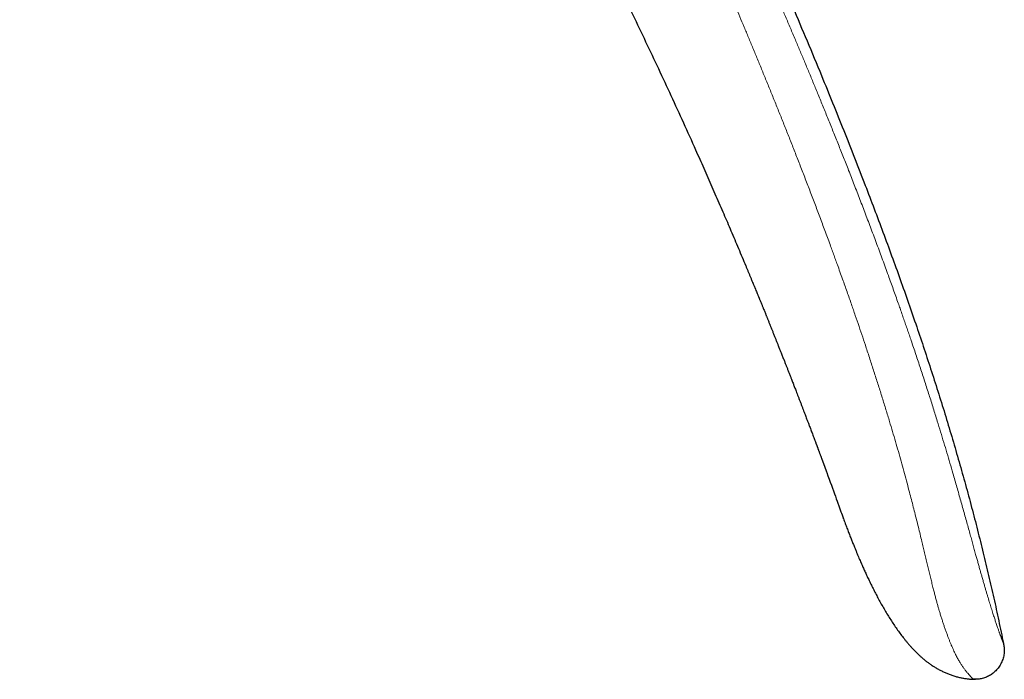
# Model space of a CAD drawing. Header units: millimetres. Extents: x 8 to 776, y 12 to 553.
# Tile 55 of 56: x 726 to 776, y 454 to 487. Entities that reach past the tile are written whole.
import ezdxf

# ---------------------------------------------------------------- set-up
doc = ezdxf.new("R2010")
doc.units = ezdxf.units.MM

msp = doc.modelspace()

# ---------------------------------------------------------------- linework, layer by layer
at = {"color": 7, "linetype": 'Continuous', "lineweight": 30}
for p, q in [((763.165, 473.848), (763.195, 473.778)), ((774.232, 453.944), (774.262, 453.944)), ((774.335, 453.942), (774.343, 453.942))]:
    msp.add_line(p, q, dxfattribs=at)
at = {"color": 7, "linetype": 'Continuous', "lineweight": 30, "flags": 128}
msp.add_lwpolyline([(766.869, 464.356), (766.885, 464.313), (766.945, 464.148), (767.004, 463.988), (767.061, 463.832), (767.115, 463.682), (767.17, 463.531), (767.222, 463.388), (767.272, 463.251), (767.319, 463.121), (767.363, 462.997), (767.406, 462.88), (767.445, 462.77), (767.488, 462.65), (767.528, 462.54), (767.564, 462.44), (767.596, 462.349), (767.625, 462.268), (767.651, 462.196), (767.672, 462.136), (767.69, 462.086), (767.704, 462.048), (767.711, 462.026), (767.717, 462.01), (767.719, 462.004), (767.719, 462.003), (767.72, 462.003), (767.72, 462.003), (767.72, 462.002), (767.72, 462.002), (767.72, 462.001), (767.72, 462.001), (767.72, 462.001), (767.721, 461.999), (767.721, 461.998), (767.722, 461.997), (767.722, 461.997), (767.722, 461.997), (767.721, 461.998), (767.721, 461.998), (767.721, 461.998), (767.721, 461.998), (767.721, 461.999), (767.721, 461.999)], dxfattribs=at)
at = {"color": 7, "linetype": 'Continuous', "lineweight": 30}
for points, knots in [([(726.384, 552.352), (726.727, 551.929), (727.414, 551.084), (728.434, 549.809), (729.444, 548.529), (730.445, 547.246), (731.436, 545.958), (732.399, 544.691), (733.334, 543.444), (734.242, 542.218), (735.142, 540.988), (736.034, 539.755), (736.917, 538.517), (737.792, 537.276), (738.658, 536.031), (739.517, 534.783), (740.367, 533.53), (741.205, 532.281), (742.029, 531.036), (742.841, 529.795), (743.645, 528.55), (744.477, 527.245), (745.337, 525.879), (746.223, 524.451), (747.099, 523.019), (747.965, 521.582), (748.822, 520.14), (749.67, 518.693), (750.507, 517.242), (751.349, 515.763), (752.194, 514.256), (753.041, 512.721), (753.879, 511.18), (754.706, 509.635), (755.524, 508.084), (756.306, 506.576), (757.055, 505.112), (757.77, 503.693), (758.478, 502.268), (759.178, 500.84), (759.869, 499.408), (760.594, 497.886), (761.349, 496.273), (762.134, 494.568), (762.908, 492.858), (763.672, 491.142), (764.424, 489.421), (765.167, 487.693), (765.899, 485.96), (766.57, 484.345), (767.181, 482.85), (767.734, 481.476), (768.279, 480.099), (768.789, 478.787), (769.265, 477.543), (769.707, 476.365), (770.142, 475.185), (770.569, 474.002), (770.988, 472.816), (771.39, 471.65), (771.775, 470.504), (772.145, 469.378), (772.505, 468.249), (772.856, 467.118), (773.196, 465.984), (773.527, 464.848), (773.846, 463.709), (774.155, 462.567), (774.452, 461.423), (774.736, 460.282), (775.008, 459.146), (775.267, 458.014), (775.516, 456.88), (775.672, 456.121), (775.75, 455.742)], [0, 0, 0, 0, 0.014954, 0.029882, 0.044786, 0.059666, 0.074523, 0.089358, 0.103326, 0.117276, 0.131208, 0.145123, 0.159023, 0.172907, 0.186776, 0.200631, 0.214473, 0.228302, 0.241872, 0.255431, 0.26898, 0.282519, 0.297893, 0.313257, 0.32861, 0.343953, 0.359289, 0.374617, 0.389938, 0.405254, 0.421293, 0.437328, 0.45336, 0.469388, 0.485415, 0.501442, 0.515979, 0.530517, 0.545057, 0.559598, 0.574142, 0.58869, 0.605839, 0.622995, 0.640159, 0.65733, 0.674511, 0.691703, 0.708907, 0.726124, 0.73966, 0.753202, 0.766749, 0.7803, 0.7918, 0.803301, 0.814802, 0.826303, 0.837802, 0.849299, 0.860136, 0.870971, 0.881802, 0.892629, 0.903453, 0.914274, 0.925091, 0.935905, 0.946716, 0.957526, 0.968143, 0.97876, 0.989379, 1, 1, 1, 1]), ([(750.139, 500.715), (750.166, 500.666), (750.223, 500.565), (750.31, 500.409), (750.404, 500.242), (750.503, 500.064), (750.607, 499.876), (750.716, 499.679), (750.83, 499.473), (750.95, 499.257), (751.076, 499.028), (751.208, 498.788), (751.347, 498.534), (751.491, 498.271), (751.641, 497.996), (751.796, 497.71), (751.957, 497.413), (752.119, 497.112), (752.283, 496.808), (752.449, 496.499), (752.619, 496.181), (752.793, 495.853), (752.972, 495.518), (753.153, 495.174), (753.338, 494.824), (753.527, 494.464), (753.721, 494.092), (753.921, 493.707), (754.127, 493.31), (754.337, 492.904), (754.551, 492.487), (754.769, 492.06), (754.992, 491.623), (755.194, 491.224), (755.345, 490.924), (755.424, 490.768), (755.452, 490.711), (755.46, 490.696), (755.467, 490.682), (755.474, 490.668), (755.527, 490.562), (755.664, 490.289), (755.952, 489.713), (756.326, 488.958), (756.747, 488.099), (757.233, 487.099), (757.797, 485.925), (758.435, 484.575), (759.066, 483.221), (759.688, 481.863), (760.167, 480.801), (760.508, 480.038), (760.714, 479.575), (760.918, 479.111), (761.122, 478.647), (761.324, 478.186), (761.521, 477.731), (761.711, 477.293), (761.896, 476.862), (762.079, 476.435), (762.264, 475.998), (762.451, 475.557), (762.636, 475.118), (762.777, 474.783), (762.874, 474.55), (762.93, 474.416), (762.986, 474.281), (763.042, 474.147), (763.1, 474.006), (763.145, 473.898), (763.171, 473.835), (763.176, 473.823)], [0, 0, 0, 0, 0.005595, 0.011595, 0.018002, 0.024815, 0.032035, 0.03952, 0.047398, 0.055667, 0.064329, 0.07357, 0.08322, 0.093278, 0.103744, 0.114617, 0.125899, 0.137589, 0.148933, 0.160638, 0.172702, 0.185125, 0.197908, 0.210812, 0.224064, 0.237662, 0.251607, 0.266194, 0.281142, 0.296451, 0.312121, 0.328153, 0.344545, 0.361299, 0.373042, 0.378263, 0.378855, 0.379388, 0.379921, 0.380453, 0.380986, 0.391794, 0.411093, 0.445556, 0.476327, 0.507098, 0.55705, 0.607002, 0.656955, 0.706907, 0.75686, 0.773813, 0.790767, 0.807721, 0.824674, 0.841628, 0.85816, 0.874385, 0.8896, 0.905142, 0.921012, 0.937209, 0.953239, 0.96878, 0.973653, 0.978527, 0.9834, 0.988274, 0.993147, 0.998665, 1, 1, 1, 1]), ([(763.176, 473.823), (763.182, 473.808), (763.197, 473.772), (763.219, 473.719), (763.241, 473.666), (763.259, 473.622), (763.276, 473.581), (763.292, 473.542), (763.317, 473.481), (763.351, 473.398), (763.389, 473.307), (763.419, 473.232), (763.443, 473.174), (763.463, 473.127), (763.479, 473.087), (763.492, 473.054), (763.508, 473.016), (763.529, 472.963), (763.557, 472.896), (763.589, 472.818), (763.62, 472.743), (763.648, 472.672), (763.675, 472.608), (763.703, 472.537), (763.734, 472.46), (763.769, 472.376), (763.797, 472.306), (763.821, 472.247), (763.84, 472.2), (763.86, 472.152), (763.881, 472.1), (763.903, 472.044), (763.929, 471.981), (763.956, 471.914), (763.983, 471.846), (764.01, 471.78), (764.034, 471.72), (764.057, 471.662), (764.083, 471.599), (764.111, 471.53), (764.141, 471.454), (764.171, 471.38), (764.201, 471.304), (764.233, 471.225), (764.263, 471.149), (764.293, 471.075), (764.321, 471.004), (764.351, 470.928), (764.381, 470.854), (764.408, 470.785), (764.437, 470.712), (764.468, 470.634), (764.502, 470.549), (764.534, 470.469), (764.566, 470.389), (764.598, 470.306), (764.634, 470.217), (764.669, 470.127), (764.704, 470.037), (764.739, 469.951), (764.771, 469.868), (764.801, 469.792), (764.828, 469.723), (764.853, 469.659), (764.879, 469.594), (764.906, 469.523), (764.936, 469.448), (764.967, 469.369), (764.998, 469.29), (765.029, 469.21), (765.059, 469.133), (765.086, 469.062), (765.118, 468.982), (765.153, 468.892), (765.189, 468.798), (765.223, 468.712), (765.255, 468.628), (765.29, 468.538), (765.329, 468.438), (765.372, 468.325), (765.422, 468.198), (765.476, 468.056), (765.533, 467.907), (765.591, 467.758), (765.646, 467.614), (765.698, 467.479), (765.746, 467.351), (765.792, 467.231), (765.835, 467.119), (765.872, 467.021), (765.905, 466.934), (765.934, 466.858), (765.963, 466.782), (765.992, 466.704), (766.026, 466.615), (766.064, 466.515), (766.105, 466.407), (766.145, 466.3), (766.187, 466.189), (766.228, 466.081), (766.261, 465.992), (766.285, 465.928), (766.303, 465.88), (766.321, 465.834), (766.336, 465.793), (766.35, 465.756), (766.363, 465.72), (766.377, 465.684), (766.389, 465.65), (766.401, 465.619), (766.414, 465.585), (766.428, 465.547), (766.442, 465.51), (766.454, 465.476), (766.469, 465.437), (766.487, 465.39), (766.508, 465.333), (766.528, 465.278), (766.549, 465.221), (766.57, 465.166), (766.588, 465.118), (766.603, 465.077), (766.616, 465.04), (766.631, 465.002), (766.644, 464.965), (766.657, 464.93), (766.67, 464.895), (766.684, 464.859), (766.697, 464.823), (766.708, 464.791), (766.719, 464.763), (766.73, 464.732), (766.742, 464.7), (766.753, 464.67), (766.763, 464.643), (766.772, 464.618), (766.782, 464.591), (766.792, 464.564), (766.801, 464.541), (766.808, 464.522), (766.814, 464.505), (766.821, 464.486), (766.83, 464.461), (766.842, 464.43), (766.855, 464.394), (766.864, 464.369), (766.869, 464.356)], [0, 0, 0, 0, 0.0047631, 0.0112269, 0.0167387, 0.0212987, 0.02534, 0.0294013, 0.0334843, 0.0447074, 0.0555051, 0.0621086, 0.0680439, 0.0737572, 0.0770922, 0.0804441, 0.084321, 0.0888753, 0.0970132, 0.1053752, 0.1133559, 0.1207182, 0.1274403, 0.1336776, 0.1428402, 0.1515035, 0.1601138, 0.1649092, 0.1698214, 0.1748577, 0.1800962, 0.1859773, 0.1925698, 0.1997546, 0.2071511, 0.2138506, 0.2201823, 0.2261736, 0.231904, 0.2400145, 0.2477865, 0.2554735, 0.2633445, 0.2715564, 0.2802777, 0.2871146, 0.2945244, 0.3026313, 0.3107096, 0.3178863, 0.3241903, 0.3334207, 0.342201, 0.3507604, 0.3585352, 0.3671387, 0.3767819, 0.3862176, 0.3952371, 0.4048209, 0.4132277, 0.4211026, 0.4283443, 0.4347557, 0.441221, 0.4486372, 0.4568526, 0.4647835, 0.4730858, 0.4816464, 0.4896565, 0.4969567, 0.5037982, 0.5146954, 0.5249002, 0.5331659, 0.5415926, 0.550956, 0.5612929, 0.5726043, 0.5861711, 0.600913, 0.6167866, 0.6324771, 0.6473446, 0.6613882, 0.6746081, 0.6870056, 0.6985827, 0.7094194, 0.7176061, 0.7255221, 0.7331682, 0.7410036, 0.7497295, 0.7610693, 0.7720889, 0.7833033, 0.794404, 0.8068583, 0.8174661, 0.8221683, 0.8273269, 0.8324403, 0.8369414, 0.8404465, 0.8441326, 0.8484071, 0.8518768, 0.8551238, 0.8584029, 0.862851, 0.8673742, 0.8707333, 0.8736266, 0.8801585, 0.8863595, 0.8922709, 0.8985476, 0.9050822, 0.9108971, 0.9146227, 0.9188373, 0.9234139, 0.9275858, 0.9314744, 0.9353691, 0.9398147, 0.9439725, 0.9478177, 0.9508659, 0.9543504, 0.9584335, 0.9621308, 0.9650683, 0.9677672, 0.9712706, 0.9746252, 0.9775701, 0.9797722, 0.9815252, 0.9837972, 0.9866522, 0.9904421, 0.9952341, 1, 1, 1, 1]), ([(766.855, 464.394), (766.855, 464.394), (766.86, 464.378), (766.866, 464.363), (766.872, 464.348)], [0, 0, 0, 0, 0.000434, 1, 1, 1, 1]), ([(767.719, 462.004), (767.749, 461.923), (767.808, 461.763), (767.896, 461.53), (767.981, 461.307), (768.063, 461.096), (768.142, 460.896), (768.216, 460.71), (768.286, 460.538), (768.351, 460.379), (768.414, 460.23), (768.472, 460.09), (768.528, 459.96), (768.58, 459.84), (768.629, 459.728), (768.675, 459.623), (768.72, 459.521), (768.782, 459.384), (768.862, 459.21), (768.962, 458.996), (769.068, 458.776), (769.18, 458.548), (769.298, 458.316), (769.422, 458.078), (769.553, 457.836), (769.69, 457.59), (769.832, 457.346), (769.979, 457.105), (770.128, 456.869), (770.282, 456.637), (770.438, 456.413), (770.597, 456.195), (770.736, 456.015), (770.852, 455.869), (770.945, 455.757), (771.04, 455.648), (771.135, 455.541), (771.232, 455.437), (771.33, 455.335), (771.43, 455.237), (771.533, 455.14), (771.64, 455.044), (771.754, 454.947), (771.876, 454.848), (772.007, 454.75), (772.146, 454.653), (772.293, 454.558), (772.45, 454.465), (772.612, 454.379), (772.777, 454.299), (772.945, 454.226), (773.121, 454.158), (773.306, 454.098), (773.487, 454.048), (773.663, 454.009), (773.835, 453.979), (774.011, 453.958), (774.143, 453.947), (774.217, 453.946), (774.23, 453.946)], [0, 0, 0, 0, 0.0238607, 0.0466795, 0.0684568, 0.0891928, 0.1088879, 0.1275422, 0.1441774, 0.1598877, 0.1746731, 0.1885336, 0.2014692, 0.2134793, 0.2245635, 0.2347861, 0.2449458, 0.2552803, 0.2760878, 0.2975667, 0.3200438, 0.3432082, 0.3670583, 0.3915928, 0.416811, 0.4427134, 0.4687513, 0.4944143, 0.5201658, 0.5455446, 0.5705608, 0.5952256, 0.6195356, 0.6330128, 0.6463643, 0.6595866, 0.6726775, 0.6856352, 0.6984616, 0.7116853, 0.7241417, 0.7372352, 0.7509682, 0.7653459, 0.7803772, 0.7957883, 0.8118433, 0.8285326, 0.8458453, 0.8621155, 0.8788827, 0.8961393, 0.9138794, 0.9321006, 0.9476543, 0.9635484, 0.9797918, 0.9963989, 1, 1, 1, 1]), ([(775.75, 455.742), (775.757, 455.711), (775.77, 455.647), (775.785, 455.549), (775.793, 455.446), (775.793, 455.338), (775.784, 455.226), (775.764, 455.11), (775.734, 454.993), (775.694, 454.877), (775.645, 454.763), (775.587, 454.655), (775.521, 454.553), (775.448, 454.458), (775.368, 454.371), (775.283, 454.292), (775.193, 454.219), (775.099, 454.155), (775.001, 454.098), (774.9, 454.05), (774.796, 454.01), (774.689, 453.98), (774.58, 453.958), (774.467, 453.946), (774.351, 453.941), (774.272, 453.943), (774.232, 453.944)], [0, 0, 0, 0, 0.035118, 0.071103, 0.108585, 0.147906, 0.189133, 0.232078, 0.276351, 0.321427, 0.366741, 0.411782, 0.456183, 0.499801, 0.542759, 0.585241, 0.627315, 0.668975, 0.710201, 0.751008, 0.791494, 0.831862, 0.872434, 0.913638, 0.955977, 1, 1, 1, 1]), ([(774.232, 453.944), (774.266, 453.943), (774.303, 453.941), (774.339, 453.942), (774.341, 453.942)], [0, 0, 0, 0, 0.941438, 1, 1, 1, 1])]:
    msp.add_open_spline(points, degree=3, knots=knots, dxfattribs=at)
at = {"color": 8, "linetype": 'Continuous', "lineweight": 0}
for points, knots in [([(775.75, 455.742), (775.75, 455.742), (775.75, 455.742), (775.75, 455.742), (775.75, 455.742), (775.75, 455.742), (775.75, 455.742), (775.75, 455.742), (775.75, 455.743), (775.75, 455.743), (775.749, 455.744), (775.749, 455.746), (775.748, 455.747), (775.747, 455.75), (775.746, 455.753), (775.745, 455.757), (775.743, 455.762), (775.741, 455.767), (775.738, 455.774), (775.735, 455.783), (775.731, 455.792), (775.727, 455.803), (775.722, 455.816), (775.717, 455.83), (775.71, 455.847), (775.703, 455.866), (775.695, 455.889), (775.685, 455.914), (775.674, 455.942), (775.662, 455.974), (775.649, 456.009), (775.635, 456.046), (775.62, 456.087), (775.603, 456.132), (775.584, 456.182), (775.564, 456.237), (775.542, 456.295), (775.52, 456.358), (775.495, 456.427), (775.468, 456.504), (775.439, 456.589), (775.407, 456.683), (775.374, 456.778), (775.342, 456.875), (775.311, 456.971), (775.277, 457.074), (775.241, 457.185), (775.203, 457.305), (775.163, 457.434), (775.121, 457.568), (775.079, 457.705), (775.036, 457.845), (774.992, 457.992), (774.945, 458.149), (774.896, 458.312), (774.845, 458.484), (774.793, 458.662), (774.739, 458.85), (774.685, 459.037), (774.632, 459.222), (774.58, 459.405), (774.526, 459.596), (774.471, 459.794), (774.414, 459.998), (774.352, 460.22), (774.285, 460.46), (774.214, 460.719), (774.141, 460.984), (774.062, 461.267), (773.978, 461.57), (773.889, 461.892), (773.797, 462.221), (773.703, 462.556), (773.608, 462.894), (773.512, 463.235), (773.414, 463.578), (773.314, 463.925), (773.198, 464.327), (773.065, 464.785), (772.913, 465.301), (772.756, 465.825), (772.595, 466.356), (772.42, 466.929), (772.228, 467.545), (772.019, 468.205), (771.804, 468.874), (771.582, 469.553), (771.353, 470.242), (771.167, 470.793), (771.028, 471.204), (770.936, 471.471), (770.843, 471.74), (770.75, 472.011), (770.655, 472.281), (770.562, 472.547), (770.418, 472.955), (770.224, 473.503), (769.963, 474.228), (769.689, 474.978), (769.402, 475.754), (769.116, 476.519), (768.831, 477.271), (768.548, 478.012), (768.265, 478.742), (767.991, 479.444), (767.725, 480.119), (767.468, 480.767), (767.212, 481.406), (766.958, 482.035), (766.706, 482.655), (766.46, 483.254), (766.222, 483.832), (765.991, 484.391), (765.761, 484.941), (765.534, 485.483), (765.301, 486.036), (765.062, 486.602), (764.816, 487.177), (764.574, 487.743), (764.335, 488.298), (764.099, 488.843), (763.866, 489.379), (763.636, 489.904), (763.409, 490.419), (763.185, 490.925), (762.965, 491.42), (762.748, 491.905), (762.535, 492.381), (762.325, 492.847), (762.119, 493.302), (761.916, 493.748), (761.713, 494.191), (761.512, 494.631), (761.311, 495.066), (761.114, 495.491), (760.921, 495.905), (760.733, 496.309), (760.554, 496.691), (760.384, 497.051), (760.224, 497.391), (760.067, 497.722), (759.913, 498.045), (759.764, 498.358), (759.618, 498.663), (759.476, 498.959), (759.335, 499.251), (759.197, 499.538), (759.06, 499.821), (758.928, 500.093), (758.8, 500.357), (758.676, 500.61), (758.556, 500.855), (758.441, 501.09), (758.33, 501.315), (758.224, 501.531), (758.122, 501.737), (758.025, 501.934), (757.933, 502.119), (757.848, 502.291), (757.768, 502.451), (757.693, 502.602), (757.621, 502.746), (757.552, 502.884), (757.486, 503.016), (757.423, 503.143), (757.364, 503.259), (757.311, 503.366), (757.262, 503.464), (757.218, 503.552), (757.178, 503.63), (757.153, 503.679), (757.142, 503.702)], [0, 0, 0, 0, 0.000164, 0.000398, 0.000701, 0.001073, 0.001676, 0.002403, 0.003253, 0.004436, 0.005795, 0.007333, 0.009047, 0.010939, 0.012866, 0.014946, 0.017182, 0.019572, 0.022116, 0.024815, 0.027501, 0.030324, 0.033283, 0.036379, 0.039612, 0.043189, 0.046918, 0.050799, 0.05483, 0.059012, 0.063343, 0.067563, 0.071915, 0.076403, 0.081027, 0.085791, 0.090246, 0.094823, 0.099525, 0.104351, 0.109295, 0.114355, 0.119523, 0.123658, 0.127856, 0.13212, 0.136452, 0.140856, 0.145339, 0.149905, 0.154041, 0.158234, 0.162478, 0.166768, 0.171102, 0.175401, 0.179745, 0.184135, 0.18858, 0.192402, 0.19628, 0.200224, 0.204223, 0.208254, 0.212311, 0.217127, 0.221986, 0.226892, 0.231854, 0.237584, 0.243394, 0.249284, 0.255253, 0.261296, 0.267295, 0.27335, 0.27946, 0.285626, 0.294542, 0.30359, 0.312776, 0.322099, 0.331558, 0.342967, 0.354566, 0.366354, 0.378333, 0.390504, 0.402866, 0.407578, 0.412317, 0.417083, 0.421877, 0.426697, 0.431494, 0.43604, 0.448444, 0.46071, 0.474758, 0.488618, 0.50229, 0.515772, 0.529064, 0.542166, 0.555077, 0.566932, 0.578624, 0.590153, 0.60152, 0.612726, 0.623771, 0.634038, 0.644162, 0.654144, 0.663984, 0.673683, 0.68434, 0.694821, 0.705127, 0.715257, 0.725211, 0.734991, 0.744595, 0.754025, 0.76328, 0.77236, 0.781266, 0.789997, 0.798553, 0.806935, 0.815142, 0.823174, 0.831402, 0.839438, 0.847282, 0.854934, 0.862395, 0.869664, 0.876121, 0.882418, 0.888556, 0.894536, 0.900356, 0.906017, 0.911519, 0.916863, 0.92229, 0.927542, 0.93262, 0.937524, 0.942253, 0.946808, 0.951188, 0.955394, 0.959426, 0.963283, 0.966965, 0.970473, 0.973621, 0.976613, 0.979451, 0.982133, 0.98466, 0.987206, 0.989573, 0.99176, 0.993767, 0.995595, 0.997243, 0.998711, 1, 1, 1, 1]), ([(755.408, 502.736), (755.42, 502.713), (755.444, 502.664), (755.483, 502.586), (755.526, 502.499), (755.573, 502.404), (755.623, 502.301), (755.678, 502.19), (755.736, 502.072), (755.799, 501.945), (755.865, 501.809), (755.936, 501.664), (756.012, 501.509), (756.092, 501.346), (756.175, 501.174), (756.263, 500.995), (756.353, 500.808), (756.447, 500.614), (756.545, 500.412), (756.652, 500.191), (756.767, 499.95), (756.893, 499.689), (757.023, 499.417), (757.158, 499.134), (757.297, 498.842), (757.44, 498.541), (757.587, 498.231), (757.738, 497.91), (757.894, 497.577), (758.057, 497.23), (758.225, 496.87), (758.397, 496.499), (758.574, 496.117), (758.755, 495.724), (758.941, 495.319), (759.127, 494.913), (759.312, 494.507), (759.496, 494.1), (759.684, 493.683), (759.876, 493.257), (760.071, 492.82), (760.266, 492.383), (760.46, 491.945), (760.654, 491.506), (760.851, 491.059), (761.05, 490.603), (761.253, 490.138), (761.458, 489.664), (761.666, 489.182), (761.877, 488.69), (762.091, 488.19), (762.306, 487.683), (762.522, 487.171), (762.74, 486.654), (762.96, 486.128), (763.184, 485.589), (763.412, 485.039), (763.643, 484.476), (763.877, 483.905), (764.114, 483.324), (764.351, 482.737), (764.589, 482.146), (764.827, 481.548), (765.068, 480.942), (765.311, 480.323), (765.558, 479.69), (765.809, 479.044), (766.06, 478.387), (766.314, 477.722), (766.568, 477.046), (766.823, 476.361), (767.01, 475.856), (767.127, 475.535), (767.176, 475.401), (767.225, 475.268), (767.273, 475.135), (767.321, 475.002), (767.369, 474.87), (767.488, 474.541), (767.666, 474.045), (767.901, 473.382), (768.114, 472.775), (768.314, 472.196), (768.502, 471.645), (768.687, 471.101), (768.878, 470.528), (769.075, 469.927), (769.279, 469.3), (769.476, 468.681), (769.668, 468.07), (769.854, 467.468), (770.027, 466.9), (770.186, 466.367), (770.333, 465.867), (770.476, 465.371), (770.614, 464.879), (770.75, 464.39), (770.881, 463.905), (770.999, 463.458), (771.106, 463.048), (771.203, 462.676), (771.297, 462.306), (771.39, 461.939), (771.48, 461.576), (771.569, 461.215), (771.651, 460.881), (771.725, 460.573), (771.793, 460.29), (771.859, 460.01), (771.925, 459.734), (771.99, 459.463), (772.054, 459.197), (772.117, 458.936), (772.18, 458.679), (772.24, 458.441), (772.296, 458.222), (772.348, 458.022), (772.4, 457.831), (772.451, 457.647), (772.503, 457.471), (772.556, 457.292), (772.612, 457.111), (772.67, 456.929), (772.727, 456.755), (772.785, 456.581), (772.845, 456.41), (772.906, 456.241), (772.965, 456.082), (773.023, 455.932), (773.079, 455.791), (773.133, 455.659), (773.186, 455.536), (773.24, 455.416), (773.294, 455.3), (773.348, 455.188), (773.401, 455.084), (773.452, 454.989), (773.501, 454.901), (773.548, 454.82), (773.593, 454.747), (773.635, 454.679), (773.679, 454.613), (773.723, 454.549), (773.767, 454.487), (773.808, 454.432), (773.847, 454.382), (773.883, 454.336), (773.919, 454.292), (773.955, 454.25), (773.989, 454.21), (774.02, 454.174), (774.048, 454.142), (774.074, 454.114), (774.096, 454.089), (774.116, 454.067), (774.134, 454.047), (774.15, 454.03), (774.165, 454.013), (774.179, 453.999), (774.19, 453.987), (774.199, 453.977), (774.207, 453.969), (774.213, 453.963), (774.218, 453.958), (774.222, 453.954), (774.225, 453.951), (774.227, 453.948), (774.229, 453.947), (774.23, 453.946), (774.231, 453.945), (774.231, 453.944), (774.231, 453.944), (774.232, 453.944), (774.232, 453.944), (774.232, 453.944), (774.232, 453.944), (774.232, 453.944)], [0, 0, 0, 0, 0.0012743, 0.0027047, 0.0042913, 0.006034, 0.0079329, 0.0099498, 0.0121173, 0.0144354, 0.016904, 0.0195723, 0.0223967, 0.0253772, 0.0285138, 0.0318064, 0.0351922, 0.0387286, 0.0424155, 0.0462529, 0.0508128, 0.0555684, 0.0605198, 0.0656669, 0.0710098, 0.0764479, 0.0820748, 0.0878905, 0.0938951, 0.1002169, 0.1067354, 0.1134505, 0.1203623, 0.1274708, 0.1347759, 0.1422778, 0.1494412, 0.1567753, 0.1642801, 0.1719556, 0.1798018, 0.1878187, 0.195534, 0.2034012, 0.2114202, 0.2195912, 0.2279142, 0.2363892, 0.2450162, 0.2537953, 0.2627266, 0.2718101, 0.2808796, 0.2900961, 0.2994595, 0.30897, 0.3188046, 0.3287919, 0.3389317, 0.3492243, 0.3596696, 0.3700771, 0.380632, 0.3913343, 0.4021843, 0.4134085, 0.4247878, 0.4363229, 0.4480146, 0.4598639, 0.4718703, 0.4840325, 0.4863736, 0.488709, 0.4910388, 0.4933629, 0.4956814, 0.4979942, 0.5003013, 0.5128883, 0.5239797, 0.5349324, 0.5445956, 0.5541502, 0.5635973, 0.5729377, 0.5839186, 0.5947476, 0.6054228, 0.6159427, 0.6263084, 0.6365317, 0.6451919, 0.6537659, 0.6622612, 0.670685, 0.6790442, 0.6873458, 0.6955922, 0.7020326, 0.7084389, 0.7148117, 0.721152, 0.7274623, 0.7337455, 0.7400047, 0.7450575, 0.7500969, 0.7551247, 0.7601458, 0.7651665, 0.7701041, 0.7750568, 0.7800354, 0.7850311, 0.7892436, 0.7934011, 0.7974944, 0.8015188, 0.8054789, 0.8093842, 0.813928, 0.8184143, 0.8228441, 0.8272184, 0.8321214, 0.836949, 0.8416971, 0.8463616, 0.8509401, 0.8554359, 0.8598526, 0.8641935, 0.8689851, 0.8736875, 0.8782996, 0.8828177, 0.8872385, 0.8914824, 0.8956262, 0.8996672, 0.9036032, 0.9081556, 0.9125703, 0.9168543, 0.9210135, 0.9250533, 0.928978, 0.9335411, 0.9379495, 0.9422059, 0.9463107, 0.9502642, 0.9540002, 0.9575907, 0.9610358, 0.9643358, 0.9679729, 0.9714158, 0.9746646, 0.9777189, 0.9805787, 0.9831979, 0.9856293, 0.9878727, 0.9899283, 0.9917497, 0.993393, 0.994858, 0.9961448, 0.9972534, 0.998184, 0.9989365, 0.9993987, 0.9997532, 1, 1, 1, 1])]:
    msp.add_open_spline(points, degree=3, knots=knots, dxfattribs=at)

doc.saveas('drawing.dxf')
